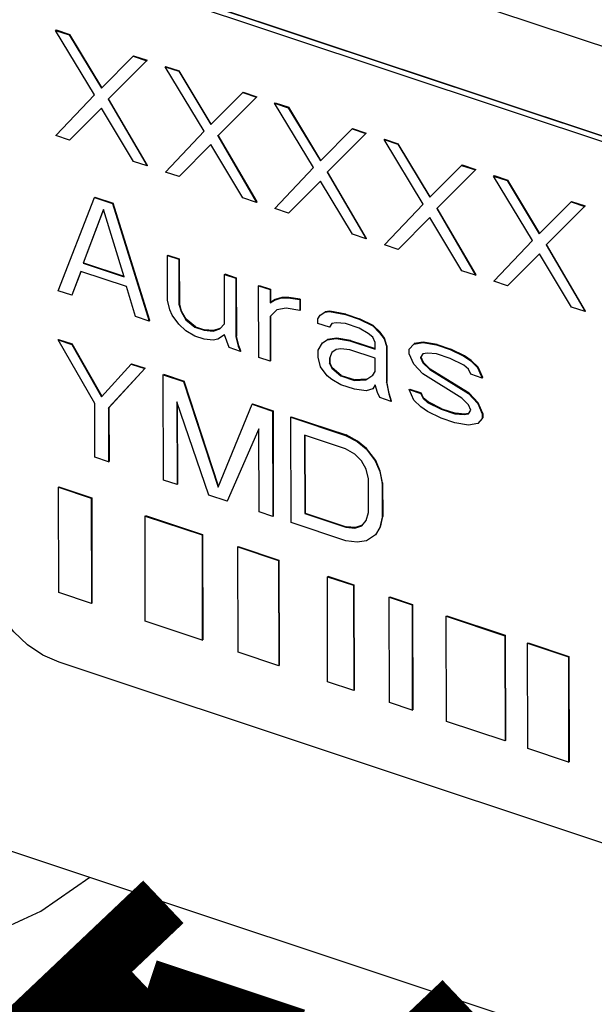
# Model space of a CAD drawing. Extents: x 0 to 1189, y 0 to 841.
# Tile 256 of 256: x 599.29 to 601.65, y 556.23 to 560.29. Entities that reach past the tile are written whole.
import ezdxf

# ---------------------------------------------------------------- set-up
doc = ezdxf.new("R2010")
doc.units = 0
doc.header["$LTSCALE"] = 65.395
doc.layers.get('0').update_dxf_attribs({"linetype": 'CONTINUOUS'})
for name, color, linetype in [('AL-BASE_ES7632BT_22_2', 7, 'CONTINUOUS'), ('LABEL_2', 7, 'CONTINUOUS'), ('PRT0001_2', 7, 'CONTINUOUS')]:
    doc.layers.add(name, color=color, linetype=linetype)

msp = doc.modelspace()

# ---------------------------------------------------------------- linework, layer by layer
at = {"color": 7, "linetype": 'Continuous'}
msp.add_line((599.8474, 556.6612), (598.9713, 555.8308), dxfattribs=at)
msp.add_lwpolyline([(596.8717, 557.6512), (596.7507, 557.4856), (596.6913, 557.3099), (596.696, 557.131), (596.7662, 556.9536), (596.8968, 556.7907), (597.083, 556.646), (597.3216, 556.5235), (597.5949, 556.4325), (597.8953, 556.3742), (598.2106, 556.3511), (598.5332, 556.3647), (598.8392, 556.414), (599.1215, 556.4968), (599.3724, 556.612), (599.5744, 556.752)], dxfattribs=at)
at = {"color": 7, "linetype": 'Continuous', "const_width": 0.2416}
for points in [[(599.8778, 556.6511), (599.0181, 555.8362)], [(599.4944, 555.9936), (599.8123, 556.2949)], [(599.8123, 556.2949), (600.4237, 556.0915)], [(599.9502, 555.1398), (601.1116, 556.2406)]]:
    msp.add_lwpolyline(points, dxfattribs=at)
at = {"layer": 'AL-BASE_ES7632BT_22_2', "color": 7, "linetype": 'Continuous'}
msp.add_line((595.858, 557.9885), (616.9196, 550.9812), dxfattribs=at)
at = {"layer": 'LABEL_2', "color": 7, "linetype": 'Continuous'}
for p, q in [((599.4604, 560.5496), (607.8851, 557.7467)), ((599.4426, 560.5327), (607.8672, 557.7298)), ((599.4337, 560.2441), (599.4355, 560.2458)), ((599.594, 559.9785), (599.4337, 560.2441)), ((599.4337, 560.2441), (599.4901, 560.2254)), ((599.4355, 560.2458), (599.4919, 560.2271)), ((599.4901, 560.2254), (599.4919, 560.2271)), ((599.4901, 560.2254), (599.6221, 560.0061)), ((599.6239, 560.0078), (599.4919, 560.2271)), ((599.6221, 560.0061), (599.7534, 560.1378)), ((599.7534, 560.1378), (599.7552, 560.1395)), ((599.7534, 560.1378), (599.8098, 560.119)), ((599.7552, 560.1395), (599.8116, 560.1207)), ((599.6504, 559.9597), (599.8116, 560.1207)), ((599.8098, 560.119), (599.8116, 560.1207)), ((599.885, 560.094), (599.8868, 560.0957)), ((600.0453, 559.8284), (599.885, 560.094)), ((599.885, 560.094), (599.9414, 560.0752)), ((599.8868, 560.0957), (599.9432, 560.0769)), ((599.9414, 560.0752), (599.9432, 560.0769)), ((599.9414, 560.0752), (600.0734, 559.8559)), ((600.0752, 559.8576), (599.9432, 560.0769)), ((599.4346, 559.81), (599.594, 559.9785)), ((600.0734, 559.8559), (600.2047, 559.9876)), ((600.2047, 559.9876), (600.2065, 559.9893)), ((600.2047, 559.9876), (600.2611, 559.9688)), ((600.2065, 559.9893), (600.2629, 559.9705)), ((599.6504, 559.9597), (599.6522, 559.9614)), ((599.6504, 559.9597), (599.8107, 559.6849)), ((599.8125, 559.6866), (599.6522, 559.9614)), ((600.1017, 559.8096), (600.2629, 559.9705)), ((600.2611, 559.9688), (600.2629, 559.9705)), ((600.3363, 559.9438), (600.3381, 559.9455)), ((600.4966, 559.6782), (600.3363, 559.9438)), ((600.3363, 559.9438), (600.3927, 559.9251)), ((600.3381, 559.9455), (600.3945, 559.9267)), ((599.6223, 559.9229), (599.4911, 559.7912)), ((599.7543, 559.7037), (599.6223, 559.9229)), ((600.3927, 559.9251), (600.3945, 559.9267)), ((600.3927, 559.9251), (600.5248, 559.7058)), ((600.5266, 559.7075), (600.3945, 559.9267)), ((599.886, 559.6599), (600.0453, 559.8284)), ((600.5248, 559.7058), (600.656, 559.8375)), ((600.5531, 559.6594), (600.7142, 559.8204)), ((600.656, 559.8375), (600.6578, 559.8392)), ((600.656, 559.8375), (600.7124, 559.8187)), ((600.6578, 559.8392), (600.7142, 559.8204)), ((600.7124, 559.8187), (600.7142, 559.8204)), ((599.4911, 559.7912), (599.4346, 559.81)), ((599.4911, 559.7912), (599.4928, 559.7929)), ((600.0736, 559.7728), (599.9424, 559.6411)), ((600.2056, 559.5535), (600.0736, 559.7728)), ((600.1017, 559.8096), (600.1035, 559.8113)), ((600.1017, 559.8096), (600.2621, 559.5347)), ((600.2638, 559.5364), (600.1035, 559.8113)), ((600.7877, 559.7937), (600.7894, 559.7954)), ((600.948, 559.528), (600.7877, 559.7937)), ((600.7877, 559.7937), (600.8441, 559.7749)), ((600.7894, 559.7954), (600.8459, 559.7766)), ((600.8441, 559.7749), (600.8459, 559.7766)), ((600.8441, 559.7749), (600.9761, 559.5556)), ((600.9779, 559.5573), (600.8459, 559.7766)), ((599.8107, 559.6849), (599.7543, 559.7037)), ((599.8107, 559.6849), (599.8125, 559.6866)), ((599.9424, 559.6411), (599.886, 559.6599)), ((600.3373, 559.5097), (600.4966, 559.6782)), ((600.5531, 559.6594), (600.5548, 559.6611)), ((600.5531, 559.6594), (600.7134, 559.3846)), ((600.7152, 559.3863), (600.5548, 559.6611)), ((600.9761, 559.5556), (601.1073, 559.6873)), ((601.0044, 559.5093), (601.1655, 559.6702)), ((601.1073, 559.6873), (601.1091, 559.689)), ((601.1073, 559.6873), (601.1638, 559.6685)), ((601.1091, 559.689), (601.1655, 559.6702)), ((601.1638, 559.6685), (601.1655, 559.6702)), ((599.9424, 559.6411), (599.9442, 559.6428)), ((600.5249, 559.6226), (600.3937, 559.4909)), ((600.657, 559.4033), (600.5249, 559.6226)), ((601.239, 559.6435), (601.2408, 559.6452)), ((601.3993, 559.3779), (601.239, 559.6435)), ((601.239, 559.6435), (601.2954, 559.6247)), ((601.2408, 559.6452), (601.2972, 559.6264)), ((601.2954, 559.6247), (601.2972, 559.6264)), ((601.2954, 559.6247), (601.4274, 559.4054)), ((601.4292, 559.4071), (601.2972, 559.6264)), ((599.4437, 559.1707), (599.5932, 559.5548)), ((599.5932, 559.5548), (599.595, 559.5565)), ((599.5932, 559.5548), (599.6684, 559.5298)), ((599.595, 559.5565), (599.6702, 559.5315)), ((599.6684, 559.5298), (599.6702, 559.5315)), ((599.6684, 559.5298), (599.8198, 559.0456)), ((599.8216, 559.0473), (599.6702, 559.5315)), ((600.2621, 559.5347), (600.2056, 559.5535)), ((600.2621, 559.5347), (600.2638, 559.5364)), ((601.4274, 559.4054), (601.5587, 559.5372)), ((601.5587, 559.5372), (601.5604, 559.5388)), ((601.5587, 559.5372), (601.6151, 559.5184)), ((601.5604, 559.5388), (601.6169, 559.5201)), ((599.6309, 559.5053), (599.5468, 559.2841)), ((599.5486, 559.2858), (599.6314, 559.5037)), ((599.7161, 559.2278), (599.6309, 559.5053)), ((600.3937, 559.4909), (600.3373, 559.5097)), ((600.3937, 559.4909), (600.3955, 559.4926)), ((600.7886, 559.3595), (600.948, 559.528)), ((601.0044, 559.5093), (601.0062, 559.511)), ((601.0044, 559.5093), (601.1647, 559.2344)), ((601.1665, 559.2361), (601.0062, 559.511)), ((601.4557, 559.3591), (601.6169, 559.5201)), ((601.6151, 559.5184), (601.6169, 559.5201)), ((600.9763, 559.4725), (600.845, 559.3408)), ((601.1083, 559.2532), (600.9763, 559.4725)), ((600.7134, 559.3846), (600.657, 559.4033)), ((600.7134, 559.3846), (600.7152, 559.3863)), ((601.2399, 559.2094), (601.3993, 559.3779)), ((600.845, 559.3408), (600.7886, 559.3595)), ((600.845, 559.3408), (600.8468, 559.3425)), ((601.4557, 559.3591), (601.4575, 559.3608)), ((601.4557, 559.3591), (601.616, 559.0843)), ((601.6178, 559.086), (601.4575, 559.3608)), ((599.5468, 559.2841), (599.5486, 559.2858)), ((599.5486, 559.2858), (599.7153, 559.2304)), ((599.8944, 559.3162), (599.8962, 559.3178)), ((599.8948, 559.1314), (599.8944, 559.3162)), ((599.8944, 559.3162), (599.9414, 559.3005)), ((599.8962, 559.3178), (599.9432, 559.3022)), ((599.9414, 559.3005), (599.9432, 559.3022)), ((599.9414, 559.3005), (599.9418, 559.1158)), ((599.9432, 559.3022), (599.9436, 559.1175)), ((601.4276, 559.3223), (601.2963, 559.1906)), ((601.5596, 559.103), (601.4276, 559.3223)), ((599.5375, 559.2503), (599.5001, 559.152)), ((599.5019, 559.1537), (599.5385, 559.2499)), ((599.7255, 559.1877), (599.5375, 559.2503)), ((599.5468, 559.2841), (599.7161, 559.2278)), ((601.1647, 559.2344), (601.1083, 559.2532)), ((600.1294, 559.2379), (600.1312, 559.2396)), ((600.1299, 559.0347), (600.1294, 559.2379)), ((600.1294, 559.2379), (600.1765, 559.2223)), ((600.1312, 559.2396), (600.1782, 559.224)), ((600.1765, 559.2223), (600.1782, 559.224)), ((600.1765, 559.2223), (600.177, 558.9822)), ((600.1782, 559.224), (600.1788, 558.9838)), ((601.1647, 559.2344), (601.1665, 559.2361)), ((601.2963, 559.1906), (601.2399, 559.2094)), ((599.5001, 559.152), (599.4437, 559.1707)), ((599.7634, 559.0644), (599.7255, 559.1877)), ((600.2705, 559.191), (600.2723, 559.1927)), ((600.2711, 558.8954), (600.2705, 559.191)), ((600.2705, 559.191), (600.3175, 559.1754)), ((600.2723, 559.1927), (600.3193, 559.1771)), ((600.3175, 559.1754), (600.3193, 559.1771)), ((600.3175, 559.1754), (600.3176, 559.12)), ((600.3193, 559.1771), (600.3194, 559.1217)), ((601.2963, 559.1906), (601.2981, 559.1923)), ((599.5001, 559.152), (599.5019, 559.1537)), ((599.9043, 559.0913), (599.8948, 559.1314)), ((600.3176, 559.12), (600.3364, 559.1322)), ((600.3382, 559.1339), (600.3194, 559.1217)), ((600.3364, 559.1322), (600.3646, 559.1413)), ((600.3364, 559.1322), (600.3382, 559.1339)), ((600.3663, 559.143), (600.3382, 559.1339)), ((600.3646, 559.1413), (600.3663, 559.143)), ((600.3646, 559.1413), (600.3927, 559.1411)), ((600.3945, 559.1428), (600.3663, 559.143)), ((600.3927, 559.1411), (600.3945, 559.1428)), ((600.3927, 559.1411), (600.4397, 559.1347)), ((600.4415, 559.1364), (600.3945, 559.1428)), ((600.4397, 559.1347), (600.4415, 559.1364)), ((600.4397, 559.1347), (600.4398, 559.0885)), ((600.4415, 559.1364), (600.4416, 559.0902)), ((599.9137, 559.0697), (599.9043, 559.0913)), ((599.9418, 559.1158), (599.9436, 559.1175)), ((599.9418, 559.1158), (599.9513, 559.0849)), ((599.9531, 559.0866), (599.9436, 559.1175)), ((599.9513, 559.0849), (599.9531, 559.0866)), ((599.9513, 559.0849), (599.9701, 559.051)), ((599.9719, 559.0527), (599.9531, 559.0866)), ((600.3176, 559.12), (600.3194, 559.1217)), ((600.3459, 559.0921), (600.3177, 559.0645)), ((600.3834, 559.0981), (600.3459, 559.0921)), ((600.4398, 559.0885), (600.3834, 559.0981)), ((600.4398, 559.0885), (600.4416, 559.0902)), ((600.5432, 559.0818), (600.562, 559.0848)), ((600.5432, 559.0818), (600.545, 559.0835)), ((600.5638, 559.0865), (600.545, 559.0835)), ((600.562, 559.0848), (600.5638, 559.0865)), ((600.562, 559.0848), (600.6278, 559.0721)), ((600.6296, 559.0738), (600.5638, 559.0865)), ((601.616, 559.0843), (601.5596, 559.103)), ((601.616, 559.0843), (601.6178, 559.086)), ((599.8198, 559.0456), (599.7634, 559.0644)), ((599.8198, 559.0456), (599.8216, 559.0473)), ((599.942, 559.0326), (599.9137, 559.0697)), ((599.9701, 559.051), (599.9719, 559.0527)), ((599.9701, 559.051), (600.0078, 559.02)), ((600.0096, 559.0217), (599.9719, 559.0527)), ((600.3177, 559.0645), (600.3195, 559.0662)), ((600.3177, 559.0645), (600.3181, 558.8798)), ((600.3195, 559.0662), (600.3199, 558.8815)), ((600.5151, 559.0543), (600.5244, 559.0696)), ((600.5151, 559.0358), (600.5151, 559.0543)), ((600.5244, 559.0696), (600.5432, 559.0818)), ((600.5244, 559.0696), (600.5262, 559.0713)), ((600.6278, 559.0721), (600.6296, 559.0738)), ((600.6278, 559.0721), (600.6842, 559.0534)), ((600.6296, 559.0738), (600.686, 559.0551)), ((600.6842, 559.0534), (600.686, 559.0551)), ((600.6842, 559.0534), (600.7406, 559.0254)), ((600.7424, 559.0271), (600.686, 559.0551)), ((599.9702, 559.0048), (599.942, 559.0326)), ((600.0079, 558.983), (599.9702, 559.0048)), ((600.0078, 559.02), (600.0096, 559.0217)), ((600.0078, 559.02), (600.0454, 559.0075)), ((600.0096, 559.0217), (600.0472, 559.0092)), ((600.0454, 559.0075), (600.0472, 559.0092)), ((600.0454, 559.0075), (600.083, 559.0042)), ((600.0848, 559.0059), (600.0472, 559.0092)), ((600.083, 559.0042), (600.1111, 559.0133)), ((600.083, 559.0042), (600.0848, 559.0059)), ((600.1108, 559.0143), (600.0848, 559.0059)), ((600.1111, 559.0133), (600.1299, 559.0347)), ((600.5621, 559.0202), (600.5151, 559.0358)), ((600.5715, 559.0355), (600.5621, 559.0202)), ((600.5621, 559.0202), (600.5639, 559.0218)), ((600.5903, 559.0385), (600.5715, 559.0355)), ((600.6279, 559.0352), (600.5903, 559.0385)), ((600.6843, 559.0164), (600.6279, 559.0352)), ((600.7219, 558.9947), (600.6843, 559.0164)), ((600.7406, 559.0254), (600.7424, 559.0271)), ((600.7406, 559.0254), (600.7689, 558.9975)), ((600.7707, 558.9992), (600.7424, 559.0271)), ((599.4441, 558.9681), (599.4459, 558.9698)), ((599.595, 558.7056), (599.4441, 558.9681)), ((599.4441, 558.9681), (599.5006, 558.9494)), ((599.4459, 558.9698), (599.5023, 558.9511)), ((600.0455, 558.9705), (600.0079, 558.983)), ((600.0831, 558.9673), (600.0455, 558.9705)), ((600.1018, 558.9702), (600.0831, 558.9673)), ((600.13, 558.9886), (600.1018, 558.9702)), ((600.1489, 558.9361), (600.13, 558.9886)), ((600.177, 558.9822), (600.1788, 558.9838)), ((600.177, 558.9822), (600.1865, 558.9421)), ((600.1883, 558.9438), (600.1788, 558.9838)), ((600.5341, 558.9556), (600.5528, 558.9679)), ((600.5528, 558.9679), (600.5904, 558.9738)), ((600.5528, 558.9679), (600.5546, 558.9696)), ((600.5922, 558.9755), (600.5546, 558.9696)), ((600.5904, 558.9738), (600.5922, 558.9755)), ((600.5904, 558.9738), (600.6468, 558.9643)), ((600.6486, 558.966), (600.5922, 558.9755)), ((600.6468, 558.9643), (600.6486, 558.966)), ((600.6468, 558.9643), (600.7502, 558.9299)), ((600.6486, 558.966), (600.7502, 558.9322)), ((600.7407, 558.9792), (600.7219, 558.9947)), ((600.7502, 558.9576), (600.7407, 558.9792)), ((600.7689, 558.9975), (600.7707, 558.9992)), ((600.7689, 558.9975), (600.7877, 558.9728)), ((600.7895, 558.9745), (600.7707, 558.9992)), ((600.7877, 558.9728), (600.7895, 558.9745)), ((600.7877, 558.9728), (600.7972, 558.9419)), ((600.799, 558.9436), (600.7895, 558.9745)), ((599.5006, 558.9494), (599.5023, 558.9511)), ((599.5006, 558.9494), (599.6232, 558.7332)), ((599.625, 558.7349), (599.5023, 558.9511)), ((600.1959, 558.9205), (600.1489, 558.9361)), ((600.1865, 558.9421), (600.1883, 558.9438)), ((600.1865, 558.9421), (600.1959, 558.9205)), ((600.1977, 558.9222), (600.1883, 558.9438)), ((600.1959, 558.9205), (600.1977, 558.9222)), ((600.5154, 558.925), (600.5341, 558.9556)), ((600.5154, 558.8972), (600.5154, 558.925)), ((600.5341, 558.9556), (600.5359, 558.9573)), ((600.5905, 558.9276), (600.5717, 558.9154)), ((600.6093, 558.9306), (600.5905, 558.9276)), ((600.6469, 558.9273), (600.6093, 558.9306)), ((600.7503, 558.8929), (600.6469, 558.9273)), ((600.7502, 558.9299), (600.7502, 558.9576)), ((600.7972, 558.9419), (600.799, 558.9436)), ((600.7972, 558.9419), (600.7975, 558.7942)), ((600.799, 558.9436), (600.7993, 558.7959)), ((600.8912, 558.9291), (600.9099, 558.9506)), ((600.8912, 558.9107), (600.8912, 558.9291)), ((600.9099, 558.9506), (600.9475, 558.9566)), ((600.9099, 558.9506), (600.9117, 558.9523)), ((600.9493, 558.9582), (600.9117, 558.9523)), ((600.9475, 558.9566), (600.9493, 558.9582)), ((600.9475, 558.9566), (601.0039, 558.947)), ((601.0057, 558.9487), (600.9493, 558.9582)), ((601.0039, 558.947), (601.0057, 558.9487)), ((601.0039, 558.947), (601.0603, 558.9283)), ((601.0057, 558.9487), (601.0621, 558.9299)), ((601.0603, 558.9283), (601.0621, 558.9299)), ((601.0603, 558.9283), (601.1167, 558.9002)), ((601.1185, 558.9019), (601.0621, 558.9299)), ((600.3181, 558.8798), (600.2711, 558.8954)), ((600.3181, 558.8798), (600.3199, 558.8815)), ((600.5249, 558.8572), (600.5154, 558.8972)), ((600.5717, 558.9154), (600.5624, 558.8908)), ((600.5624, 558.8908), (600.5642, 558.8925)), ((600.5624, 558.8908), (600.5624, 558.8724)), ((600.5642, 558.8925), (600.5727, 558.915)), ((600.5642, 558.8925), (600.5642, 558.8741)), ((600.7504, 558.8375), (600.7503, 558.8929)), ((600.9101, 558.8675), (600.8912, 558.9107)), ((600.9476, 558.9104), (600.9382, 558.895)), ((600.9382, 558.895), (600.94, 558.8967)), ((600.9382, 558.895), (600.9477, 558.8734)), ((600.9495, 558.8751), (600.94, 558.8967)), ((600.9664, 558.9133), (600.9476, 558.9104)), ((601.004, 558.9101), (600.9664, 558.9133)), ((601.0604, 558.8913), (601.004, 558.9101)), ((601.1168, 558.8633), (601.0604, 558.8913)), ((601.1167, 558.9002), (601.1185, 558.9019)), ((601.1167, 558.9002), (601.145, 558.8816)), ((601.1467, 558.8833), (601.1185, 558.9019)), ((601.145, 558.8816), (601.1467, 558.8833)), ((601.145, 558.8816), (601.1732, 558.8538)), ((601.175, 558.8555), (601.1467, 558.8833)), ((599.6232, 558.7332), (599.745, 558.868)), ((599.8014, 558.8493), (599.6515, 558.6869)), ((599.6532, 558.6886), (599.8032, 558.851)), ((599.745, 558.868), (599.7468, 558.8697)), ((599.745, 558.868), (599.8014, 558.8493)), ((599.7468, 558.8697), (599.8032, 558.851)), ((599.8014, 558.8493), (599.8032, 558.851)), ((600.5532, 558.8201), (600.5249, 558.8572)), ((600.5624, 558.8724), (600.5642, 558.8741)), ((600.5624, 558.8724), (600.5719, 558.8508)), ((600.5737, 558.8525), (600.5642, 558.8741)), ((600.5719, 558.8508), (600.5737, 558.8525)), ((600.5719, 558.8508), (600.6095, 558.8198)), ((600.6113, 558.8215), (600.5737, 558.8525)), ((600.9478, 558.8272), (600.9101, 558.8675)), ((600.9477, 558.8734), (600.9495, 558.8751)), ((600.9477, 558.8734), (600.9759, 558.8456)), ((600.9777, 558.8473), (600.9495, 558.8751)), ((600.9759, 558.8456), (600.9777, 558.8473)), ((600.9759, 558.8456), (601.1359, 558.7462)), ((601.1376, 558.7479), (600.9777, 558.8473)), ((601.1356, 558.8478), (601.1168, 558.8633)), ((601.1451, 558.8262), (601.1356, 558.8478)), ((601.1732, 558.8538), (601.175, 558.8555)), ((601.1732, 558.8538), (601.1921, 558.8106)), ((601.1939, 558.8123), (601.175, 558.8555)), ((599.8767, 558.8242), (599.8784, 558.8259)), ((599.8776, 558.3901), (599.8767, 558.8242)), ((599.8767, 558.8242), (599.9613, 558.7961)), ((599.8784, 558.8259), (599.9631, 558.7978)), ((600.572, 558.8046), (600.5532, 558.8201)), ((600.6096, 558.7828), (600.572, 558.8046)), ((600.6095, 558.8198), (600.6113, 558.8215)), ((600.6095, 558.8198), (600.666, 558.801)), ((600.6113, 558.8215), (600.6677, 558.8027)), ((600.666, 558.801), (600.7129, 558.8038)), ((600.666, 558.801), (600.6677, 558.8027)), ((600.7147, 558.8055), (600.6677, 558.8027)), ((600.7129, 558.8038), (600.7411, 558.8222)), ((600.7129, 558.8038), (600.7147, 558.8055)), ((600.7411, 558.8222), (600.7504, 558.8375)), ((601.1077, 558.7279), (600.9478, 558.8272)), ((601.1921, 558.8106), (601.1451, 558.8262)), ((601.1921, 558.8106), (601.1939, 558.8123)), ((599.9613, 558.7961), (599.9631, 558.7978)), ((599.9613, 558.7961), (600.1032, 558.3612)), ((600.1045, 558.3644), (599.9631, 558.7978)), ((600.666, 558.7641), (600.6096, 558.7828)), ((600.713, 558.7577), (600.666, 558.7641)), ((600.7412, 558.7667), (600.713, 558.7577)), ((600.7506, 558.7821), (600.7412, 558.7667)), ((600.7412, 558.7667), (600.743, 558.7684)), ((600.76, 558.7513), (600.7506, 558.7821)), ((600.7975, 558.7942), (600.7993, 558.7959)), ((600.7975, 558.7942), (600.807, 558.7448)), ((600.8088, 558.7465), (600.7993, 558.7959)), ((600.8915, 558.7629), (600.8933, 558.7646)), ((600.9104, 558.7197), (600.8915, 558.7629)), ((600.8915, 558.7629), (600.9385, 558.7472)), ((600.8933, 558.7646), (600.9403, 558.7489)), ((600.7695, 558.7297), (600.76, 558.7513)), ((600.8165, 558.714), (600.7695, 558.7297)), ((600.807, 558.7448), (600.8088, 558.7465)), ((600.807, 558.7448), (600.8165, 558.714)), ((600.8183, 558.7157), (600.8088, 558.7465)), ((600.9387, 558.6918), (600.9104, 558.7197)), ((600.9385, 558.7472), (600.9403, 558.7489)), ((600.9385, 558.7472), (600.948, 558.7256)), ((600.9498, 558.7273), (600.9403, 558.7489)), ((600.948, 558.7256), (600.9498, 558.7273)), ((600.948, 558.7256), (600.9668, 558.7101)), ((600.9686, 558.7118), (600.9498, 558.7273)), ((601.136, 558.7), (601.1077, 558.7279)), ((601.1359, 558.7462), (601.1376, 558.7479)), ((601.1359, 558.7462), (601.1735, 558.706)), ((601.1753, 558.7077), (601.1376, 558.7479)), ((599.5955, 558.484), (599.595, 558.7056)), ((599.6515, 558.6869), (599.6532, 558.6886)), ((599.6515, 558.6869), (599.6519, 558.4652)), ((599.6532, 558.6886), (599.6537, 558.4669)), ((599.9333, 558.7131), (599.934, 558.3713)), ((600.0657, 558.3276), (599.9333, 558.7131)), ((599.9351, 558.7079), (599.9358, 558.373)), ((600.1032, 558.3612), (600.2434, 558.7022)), ((600.2434, 558.7022), (600.2451, 558.7039)), ((600.2434, 558.7022), (600.328, 558.6741)), ((600.2451, 558.7039), (600.3298, 558.6758)), ((600.8165, 558.714), (600.8183, 558.7157)), ((600.9669, 558.6732), (600.9387, 558.6918)), ((600.9668, 558.7101), (600.9686, 558.7118)), ((600.9668, 558.7101), (601.0232, 558.6821)), ((601.025, 558.6838), (600.9686, 558.7118)), ((601.0232, 558.6821), (601.025, 558.6838)), ((601.0232, 558.6821), (601.0797, 558.6634)), ((601.025, 558.6838), (601.0814, 558.6651)), ((601.1454, 558.6784), (601.136, 558.7)), ((601.136, 558.6631), (601.1454, 558.6784)), ((601.1735, 558.706), (601.1753, 558.7077)), ((601.1735, 558.706), (601.1924, 558.6628)), ((601.1942, 558.6645), (601.1753, 558.7077)), ((600.328, 558.6741), (600.3298, 558.6758)), ((600.328, 558.6741), (600.3289, 558.24)), ((600.3298, 558.6758), (600.3307, 558.2417)), ((600.4032, 558.6491), (600.405, 558.6508)), ((600.4041, 558.2149), (600.4032, 558.6491)), ((600.4032, 558.6491), (600.6289, 558.574)), ((600.405, 558.6508), (600.6306, 558.5757)), ((601.0233, 558.6452), (600.9669, 558.6732)), ((601.0797, 558.6264), (601.0233, 558.6452)), ((601.0797, 558.6634), (601.0814, 558.6651)), ((601.0797, 558.6634), (601.1172, 558.6601)), ((601.119, 558.6618), (601.0814, 558.6651)), ((601.1172, 558.6601), (601.136, 558.6631)), ((601.1172, 558.6601), (601.119, 558.6618)), ((601.1358, 558.6644), (601.119, 558.6618)), ((601.1924, 558.6443), (601.1737, 558.6228)), ((601.1924, 558.6628), (601.1942, 558.6645)), ((601.1924, 558.6628), (601.1924, 558.6443)), ((601.1924, 558.6443), (601.1942, 558.646)), ((601.1942, 558.6645), (601.1942, 558.646)), ((600.2718, 558.6005), (600.1409, 558.3025)), ((600.2725, 558.2587), (600.2718, 558.6005)), ((601.1361, 558.6169), (601.0797, 558.6264)), ((601.1737, 558.6228), (601.1361, 558.6169)), ((601.1737, 558.6228), (601.1755, 558.6245)), ((600.4597, 558.5749), (600.4604, 558.2516)), ((600.629, 558.5186), (600.4597, 558.5749)), ((600.4615, 558.5749), (600.4622, 558.2533)), ((600.6289, 558.574), (600.6306, 558.5757)), ((600.6289, 558.574), (600.6759, 558.5491)), ((600.6777, 558.5508), (600.6306, 558.5757)), ((600.6666, 558.4968), (600.629, 558.5186)), ((600.6759, 558.5491), (600.6777, 558.5508)), ((600.6759, 558.5491), (600.7135, 558.5181)), ((600.7153, 558.5198), (600.6777, 558.5508)), ((600.7135, 558.5181), (600.7153, 558.5198)), ((600.7135, 558.5181), (600.7512, 558.4687)), ((600.753, 558.4704), (600.7153, 558.5198)), ((599.6519, 558.4652), (599.5955, 558.484)), ((600.6949, 558.469), (600.6666, 558.4968)), ((599.6519, 558.4652), (599.6537, 558.4669)), ((600.7137, 558.435), (600.6949, 558.469)), ((600.7232, 558.3949), (600.7137, 558.435)), ((600.7512, 558.4687), (600.753, 558.4704)), ((600.7512, 558.4687), (600.7701, 558.4255)), ((600.7719, 558.4272), (600.753, 558.4704)), ((600.7235, 558.2564), (600.7232, 558.3949)), ((600.7701, 558.4255), (600.7719, 558.4272)), ((600.7701, 558.4255), (600.7796, 558.3761)), ((600.7814, 558.3778), (600.7719, 558.4272)), ((599.4455, 558.3604), (599.4473, 558.3621)), ((599.4464, 557.9262), (599.4455, 558.3604)), ((599.4455, 558.3604), (599.5807, 558.3154)), ((599.4473, 558.3621), (599.5825, 558.3171)), ((599.934, 558.3713), (599.8776, 558.3901)), ((599.934, 558.3713), (599.9358, 558.373)), ((600.7796, 558.3761), (600.7814, 558.3778)), ((600.7796, 558.3761), (600.7799, 558.2376)), ((600.7814, 558.3778), (600.7817, 558.2393)), ((599.5807, 558.3154), (599.5825, 558.3171)), ((599.5807, 558.3154), (599.5816, 557.8813)), ((599.5825, 558.3171), (599.5834, 557.883)), ((600.1409, 558.3025), (600.0657, 558.3276)), ((600.1409, 558.3025), (600.1427, 558.3042)), ((599.8022, 558.2417), (599.8039, 558.2434)), ((599.8031, 557.8076), (599.8022, 558.2417)), ((599.8022, 558.2417), (600.0371, 558.1635)), ((599.8039, 558.2434), (600.0388, 558.1652)), ((600.3289, 558.24), (600.2725, 558.2587)), ((600.3289, 558.24), (600.3307, 558.2417)), ((600.4604, 558.2516), (600.4622, 558.2533)), ((600.4604, 558.2516), (600.6297, 558.1953)), ((600.4622, 558.2533), (600.6315, 558.197)), ((600.7142, 558.2225), (600.7235, 558.2564)), ((600.7799, 558.2376), (600.7706, 558.1945)), ((600.7724, 558.1962), (600.7817, 558.2393)), ((600.7799, 558.2376), (600.7817, 558.2393)), ((600.6298, 558.1399), (600.4041, 558.2149)), ((600.6297, 558.1953), (600.6315, 558.197)), ((600.6297, 558.1953), (600.6673, 558.192)), ((600.6691, 558.1937), (600.6315, 558.197)), ((600.6673, 558.192), (600.6954, 558.2011)), ((600.6673, 558.192), (600.6691, 558.1937)), ((600.6951, 558.2021), (600.6691, 558.1937)), ((600.6954, 558.2011), (600.7142, 558.2225)), ((600.7706, 558.1945), (600.7519, 558.1638)), ((600.7706, 558.1945), (600.7724, 558.1962)), ((600.0371, 558.1635), (600.0388, 558.1652)), ((600.0371, 558.1635), (600.038, 557.7294)), ((600.0388, 558.1652), (600.0398, 557.7311)), ((600.7519, 558.1638), (600.7144, 558.1394)), ((600.7519, 558.1638), (600.7537, 558.1655)), ((600.1847, 558.1144), (600.1865, 558.1161)), ((600.1856, 557.6803), (600.1847, 558.1144)), ((600.1847, 558.1144), (600.3525, 558.0586)), ((600.1865, 558.1161), (600.3543, 558.0603)), ((600.6768, 558.1335), (600.6298, 558.1399)), ((600.7144, 558.1394), (600.6768, 558.1335)), ((600.3525, 558.0586), (600.3543, 558.0603)), ((600.3525, 558.0586), (600.3534, 557.6245)), ((600.3543, 558.0603), (600.3552, 557.6262)), ((600.5538, 557.9916), (600.5556, 557.9933)), ((600.5548, 557.5575), (600.5538, 557.9916)), ((600.5538, 557.9916), (600.6612, 557.9559)), ((600.5556, 557.9933), (600.663, 557.9576)), ((600.6612, 557.9559), (600.663, 557.9576)), ((600.6612, 557.9559), (600.6622, 557.5218)), ((600.663, 557.9576), (600.6639, 557.5235)), ((599.5816, 557.8813), (599.4464, 557.9262)), ((600.8089, 557.9068), (600.8107, 557.9085)), ((600.8098, 557.4726), (600.8089, 557.9068)), ((600.8089, 557.9068), (600.9028, 557.8755)), ((600.8107, 557.9085), (600.9046, 557.8772)), ((599.5816, 557.8813), (599.5834, 557.883)), ((600.9028, 557.8755), (600.9046, 557.8772)), ((600.9028, 557.8755), (600.9038, 557.4414)), ((600.9046, 557.8772), (600.9056, 557.4431)), ((601.0438, 557.8286), (601.0456, 557.8303)), ((601.0447, 557.3945), (601.0438, 557.8286)), ((601.0438, 557.8286), (601.2854, 557.7482)), ((601.0456, 557.8303), (601.2872, 557.7499)), ((600.038, 557.7294), (599.8031, 557.8076)), ((601.2854, 557.7482), (601.2872, 557.7499)), ((601.2854, 557.7482), (601.2863, 557.3141)), ((601.2872, 557.7499), (601.2881, 557.3158)), ((600.038, 557.7294), (600.0398, 557.7311)), ((601.3793, 557.717), (601.3811, 557.7187)), ((601.3803, 557.2828), (601.3793, 557.717)), ((601.3793, 557.717), (601.5471, 557.6611)), ((601.3811, 557.7187), (601.5489, 557.6628)), ((600.3534, 557.6245), (600.1856, 557.6803)), ((601.5471, 557.6611), (601.5489, 557.6628)), ((601.5489, 557.6628), (601.5499, 557.2287)), ((607.8734, 554.8356), (599.4488, 557.6385)), ((600.3534, 557.6245), (600.3552, 557.6262)), ((601.5471, 557.6611), (601.5481, 557.227)), ((600.6622, 557.5218), (600.5548, 557.5575)), ((600.6622, 557.5218), (600.6639, 557.5235)), ((600.9038, 557.4414), (600.8098, 557.4726)), ((600.9038, 557.4414), (600.9056, 557.4431)), ((601.2863, 557.3141), (601.0447, 557.3945)), ((601.2863, 557.3141), (601.2881, 557.3158)), ((601.5481, 557.227), (601.3803, 557.2828)), ((601.5481, 557.227), (601.5499, 557.2287))]:
    msp.add_line(p, q, dxfattribs=at)
msp.add_lwpolyline([(599.4488, 557.6385), (599.3815, 557.6682), (599.3179, 557.7109), (599.261, 557.7642), (599.2134, 557.8256), (599.1775, 557.8922)], dxfattribs=at)
at = {"layer": 'PRT0001_2', "color": 7, "linetype": 'Continuous'}
for p, q in [((613.8896, 556.1176), (599.4474, 560.9226)), ((613.6018, 555.8447), (599.1596, 560.6497))]:
    msp.add_line(p, q, dxfattribs=at)

doc.saveas('drawing.dxf')
